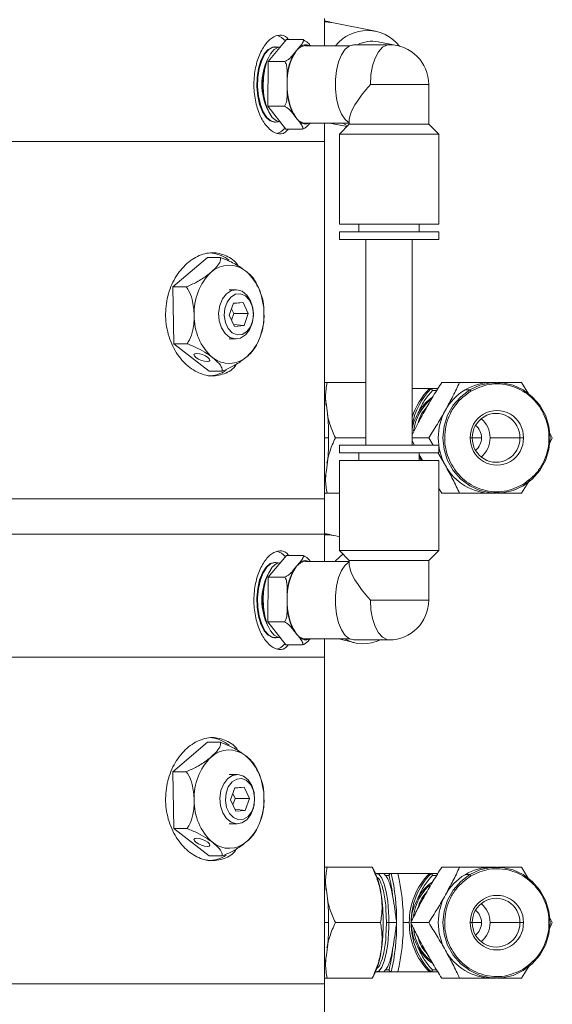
# Model space of a CAD drawing. Header units: inches. Extents: x -4.1 to 22.6, y -10.2 to 17.8.
# Tile 137 of 142: x 12.9 to 15.6, y 3.3 to 8.3. Entities that reach past the tile are written whole.
import ezdxf

# ---------------------------------------------------------------- set-up
doc = ezdxf.new("R2010")
doc.units = ezdxf.units.IN
doc.header["$MEASUREMENT"] = 0

msp = doc.modelspace()

# ---------------------------------------------------------------- linework, layer by layer
at = {"color": 7, "linetype": 'Continuous', "lineweight": 15}
for p, q in [((14.4061, 8.1477), (14.4061, 8.2859)), ((14.415, 8.2717), (14.4061, 8.2733)), ((14.4334, 8.268), (14.415, 8.2717)), ((14.6653, 8.2216), (14.4518, 8.2643)), ((14.1206, 8.0674), (14.2138, 8.1782)), ((14.2977, 8.1782), (14.2138, 8.1782)), ((14.5353, 8.1477), (14.3095, 8.1477)), ((14.7336, 8.1525), (14.5556, 8.1525)), ((14.7732, 8.1485), (14.6789, 8.1674)), ((14.1566, 8.1424), (14.1528, 8.1424)), ((14.2477, 8.1029), (14.2645, 8.1228)), ((14.2645, 8.1228), (14.2813, 8.1427)), ((14.119, 7.8401), (14.1206, 8.0674)), ((14.2045, 8.0674), (14.1206, 8.0674)), ((14.1011, 8.023), (14.0998, 8.0165)), ((14.2168, 7.9129), (14.2171, 7.9538)), ((14.2171, 7.9538), (14.2174, 7.9947)), ((14.9352, 7.7491), (14.9352, 7.9509)), ((14.0998, 7.8853), (14.1011, 7.8788)), ((14.203, 7.8401), (14.119, 7.8401)), ((14.2106, 7.7236), (14.119, 7.8401)), ((14.2621, 7.7819), (14.2457, 7.8028)), ((14.1528, 7.7594), (14.1566, 7.7594)), ((14.1566, 7.7594), (14.1705, 7.7617)), ((14.1566, 7.7594), (14.1705, 7.7617)), ((14.2786, 7.7609), (14.2621, 7.7819)), ((14.3095, 7.754), (14.532, 7.754)), ((14.4061, 7.6609), (14.4061, 7.754)), ((14.4336, 7.754), (14.5197, 7.7368)), ((14.532, 7.7491), (14.4817, 7.6987)), ((14.532, 7.7729), (14.532, 7.7491)), ((14.532, 7.7491), (14.9116, 7.7491)), ((14.9116, 7.7491), (14.9352, 7.7491)), ((14.9856, 7.6987), (14.9352, 7.7491)), ((14.2946, 7.7236), (14.2106, 7.7236)), ((14.4817, 7.6987), (14.4817, 7.242)), ((14.4817, 7.6987), (14.9561, 7.6987)), ((14.9561, 7.6987), (14.9856, 7.6987)), ((14.9856, 7.242), (14.9856, 7.6987)), ((11.4707, 7.6609), (14.4061, 7.6609)), ((11.4736, 7.6609), (14.4061, 7.6609)), ((14.4061, 5.8469), (14.4061, 7.6609)), ((14.4817, 7.242), (14.9561, 7.242)), ((14.4817, 7.2027), (14.4817, 7.1633)), ((14.4817, 7.2027), (14.9561, 7.2027)), ((14.5801, 7.242), (14.5801, 7.2027)), ((14.8872, 7.2027), (14.8872, 7.242)), ((14.9561, 7.242), (14.9856, 7.242)), ((14.9561, 7.2027), (14.9856, 7.2027)), ((14.9856, 7.1633), (14.9856, 7.2027)), ((14.4817, 7.1633), (14.9561, 7.1633)), ((14.6155, 7.1633), (14.6155, 6.1205)), ((14.8517, 6.1205), (14.8517, 7.1633)), ((14.9561, 7.1633), (14.9856, 7.1633)), ((13.8118, 7.0725), (13.6372, 6.9231)), ((13.8118, 7.0725), (13.879, 7.0725)), ((13.6372, 6.9231), (13.7044, 6.9231)), ((13.6372, 6.9231), (13.6414, 6.6344)), ((13.9571, 6.9089), (13.9221, 6.9089)), ((13.9447, 6.8408), (13.9231, 6.7798)), ((13.9464, 6.7873), (13.9346, 6.8125)), ((13.944, 6.8388), (13.9928, 6.8448)), ((13.9928, 6.8448), (13.9447, 6.8408)), ((14.0193, 6.7879), (13.9928, 6.8448)), ((13.9231, 6.7798), (13.9496, 6.7229)), ((13.9348, 6.7547), (13.9464, 6.7873)), ((13.9464, 6.7873), (14.0193, 6.7879)), ((13.9977, 6.7269), (14.0193, 6.7879)), ((14.0455, 6.7839), (14.0455, 6.7839)), ((14.0455, 6.7839), (14.0455, 6.7839)), ((13.9449, 6.7329), (13.9977, 6.7269)), ((13.9496, 6.7229), (13.9977, 6.7269)), ((13.9221, 6.6589), (13.9571, 6.6589)), ((13.6414, 6.6344), (13.7086, 6.6344)), ((13.6414, 6.6344), (13.8202, 6.4953)), ((13.8202, 6.4953), (13.8874, 6.4953)), ((14.4192, 6.4381), (14.4061, 6.4381)), ((14.4192, 6.4381), (14.6155, 6.4381)), ((14.9474, 6.4069), (14.9383, 6.4069)), ((14.9816, 6.4069), (14.9474, 6.4069)), ((15.0917, 6.4381), (15.0012, 6.4381)), ((15.1192, 6.4005), (15.1432, 6.4005)), ((15.279, 6.4381), (15.2551, 6.4381)), ((15.4419, 6.3799), (15.4054, 6.4381)), ((14.4612, 6.1569), (14.6155, 6.1569)), ((14.8517, 6.1569), (14.9349, 6.1569)), ((14.9349, 6.1569), (14.9577, 6.1205)), ((15.1564, 6.1569), (15.1459, 6.1569)), ((15.3979, 6.1569), (15.2464, 6.1569)), ((15.416, 6.1569), (15.3979, 6.1569)), ((15.5439, 6.1194), (15.5623, 6.1569)), ((15.5623, 6.1569), (15.5469, 6.1882)), ((14.4817, 6.1205), (14.4817, 6.0811)), ((14.9561, 6.1205), (14.4817, 6.1205)), ((14.8517, 6.1418), (14.8622, 6.1205)), ((14.9856, 6.1205), (14.9561, 6.1205)), ((14.9856, 6.0811), (14.9856, 6.1205)), ((14.9561, 6.0811), (14.4817, 6.0811)), ((14.5801, 6.0811), (14.5801, 6.0417)), ((14.8872, 6.0417), (14.8872, 6.0811)), ((14.8872, 6.0709), (14.9027, 6.0417)), ((14.9856, 6.0811), (14.9561, 6.0811)), ((14.9811, 6.0827), (15.0198, 6.0163)), ((14.4817, 6.0417), (14.4817, 5.585)), ((14.9561, 6.0417), (14.4817, 6.0417)), ((14.9856, 6.0417), (14.9561, 6.0417)), ((14.9856, 5.585), (14.9856, 6.0417)), ((14.9856, 5.9006), (15.0012, 5.8756)), ((15.4054, 5.8756), (15.448, 5.9436)), ((14.4061, 5.8756), (14.4192, 5.8756)), ((14.4192, 5.8756), (14.4817, 5.8756)), ((15.0917, 5.8756), (15.0012, 5.8756)), ((15.2551, 5.8756), (15.279, 5.8756)), ((10.5311, 5.8469), (14.4061, 5.8469)), ((14.4061, 5.6679), (14.4061, 5.8469)), ((10.5311, 5.6679), (14.4061, 5.6679)), ((14.4267, 5.6681), (14.4061, 5.672)), ((14.4061, 5.5297), (14.4061, 5.6679)), ((14.445, 5.6636), (14.4267, 5.6681)), ((14.4817, 5.6546), (14.4634, 5.6591)), ((14.1206, 5.4494), (14.2138, 5.5602)), ((14.2977, 5.5602), (14.2138, 5.5602)), ((14.4817, 5.585), (14.532, 5.5347)), ((14.9561, 5.585), (14.4817, 5.585)), ((14.9352, 5.5347), (14.9856, 5.585)), ((14.9856, 5.585), (14.9561, 5.585)), ((14.1566, 5.5244), (14.1528, 5.5244)), ((14.2477, 5.4849), (14.2645, 5.5048)), ((14.2645, 5.5048), (14.2813, 5.5247)), ((14.532, 5.5297), (14.3095, 5.5297)), ((14.532, 5.5347), (14.532, 5.5109)), ((14.9116, 5.5347), (14.532, 5.5347)), ((14.9352, 5.5347), (14.9116, 5.5347)), ((14.9352, 5.3329), (14.9352, 5.5347)), ((14.119, 5.2221), (14.1206, 5.4494)), ((14.2045, 5.4494), (14.1206, 5.4494)), ((14.1011, 5.405), (14.0998, 5.3985)), ((14.2171, 5.3358), (14.2174, 5.3767)), ((14.2168, 5.2949), (14.2171, 5.3358)), ((14.0998, 5.2673), (14.1011, 5.2608)), ((14.203, 5.2221), (14.119, 5.2221)), ((14.2106, 5.1056), (14.119, 5.2221)), ((14.2621, 5.1639), (14.2457, 5.1848)), ((14.2786, 5.1429), (14.2621, 5.1639)), ((14.1528, 5.1414), (14.1566, 5.1414)), ((14.2946, 5.1056), (14.2106, 5.1056)), ((14.3095, 5.136), (14.5353, 5.136)), ((14.4061, 5.0429), (14.4061, 5.136)), ((14.4796, 5.136), (14.5557, 5.1173)), ((14.5556, 5.1313), (14.5353, 5.136)), ((14.5556, 5.1313), (14.7336, 5.1313)), ((11.4707, 5.0429), (14.4061, 5.0429)), ((11.4736, 5.0429), (14.4061, 5.0429)), ((14.4061, 3.3859), (14.4061, 5.0429)), ((13.8118, 4.6115), (13.6372, 4.4621)), ((13.8118, 4.6115), (13.879, 4.6115)), ((13.6372, 4.4621), (13.7044, 4.4621)), ((13.6372, 4.4621), (13.6414, 4.1734)), ((13.9635, 4.4479), (13.9221, 4.4479)), ((13.951, 4.3798), (13.9294, 4.3188)), ((13.9527, 4.3263), (13.941, 4.3515)), ((13.9504, 4.3778), (13.9992, 4.3838)), ((13.9992, 4.3838), (13.951, 4.3798)), ((14.0257, 4.3269), (13.9992, 4.3838)), ((13.9294, 4.3188), (13.956, 4.2619)), ((13.9412, 4.2937), (13.9527, 4.3263)), ((13.9527, 4.3263), (14.0257, 4.3269)), ((14.0041, 4.2659), (14.0257, 4.3269)), ((14.0518, 4.3229), (14.0518, 4.3229)), ((14.0518, 4.3229), (14.0518, 4.3229)), ((13.9513, 4.2719), (14.0041, 4.2659)), ((13.956, 4.2619), (14.0041, 4.2659)), ((13.6414, 4.1734), (13.7086, 4.1734)), ((13.6414, 4.1734), (13.8202, 4.0343)), ((13.9221, 4.1979), (13.9635, 4.1979)), ((13.8202, 4.0343), (13.8874, 4.0343)), ((14.4192, 3.9771), (14.4061, 3.9771)), ((14.4192, 3.9771), (14.6488, 3.9771)), ((14.6488, 3.9771), (14.6482, 3.9771)), ((14.6648, 3.945), (14.649, 3.9771)), ((15.0917, 3.9771), (15.0012, 3.9771)), ((15.279, 3.9771), (15.2551, 3.9771)), ((15.4419, 3.9189), (15.4054, 3.9771)), ((14.7071, 3.9459), (14.6685, 3.9459)), ((14.7156, 3.9359), (14.7072, 3.9459)), ((14.7072, 3.9459), (14.7445, 3.9459)), ((14.7156, 3.9359), (14.7338, 3.9359)), ((14.7783, 3.9459), (14.7445, 3.9459)), ((14.9474, 3.9459), (14.9383, 3.9459)), ((14.9816, 3.9459), (14.9474, 3.9459)), ((15.1192, 3.9395), (15.1432, 3.9395)), ((14.721, 3.6959), (14.7177, 3.7633)), ((15.5623, 3.6959), (15.5469, 3.7272)), ((14.4612, 3.6959), (14.6908, 3.6959)), ((14.7175, 3.6252), (14.721, 3.6959)), ((14.7332, 3.6959), (14.721, 3.6959)), ((14.7719, 3.6959), (14.7332, 3.6959)), ((14.8057, 3.6959), (14.8363, 3.6959)), ((14.8443, 3.6959), (14.9349, 3.6959)), ((15.1564, 3.6959), (15.1459, 3.6959)), ((15.3979, 3.6959), (15.2464, 3.6959)), ((15.416, 3.6959), (15.3979, 3.6959)), ((15.5439, 3.6584), (15.5623, 3.6959)), ((14.7072, 3.4459), (14.7156, 3.4559)), ((14.7338, 3.4559), (14.7156, 3.4559)), ((15.4054, 3.4146), (15.448, 3.4826)), ((14.4061, 3.4146), (14.4192, 3.4146)), ((14.4192, 3.4146), (14.6488, 3.4146)), ((14.6482, 3.4146), (14.6488, 3.4146)), ((14.649, 3.4146), (14.6648, 3.4468)), ((14.6685, 3.4459), (14.7071, 3.4459)), ((14.7445, 3.4459), (14.7072, 3.4459)), ((14.7445, 3.4459), (14.7783, 3.4459)), ((14.9383, 3.4459), (14.9474, 3.4459)), ((14.9474, 3.4459), (14.9816, 3.4459)), ((15.0917, 3.4146), (15.0012, 3.4146)), ((15.2551, 3.4146), (15.279, 3.4146)), ((10.5311, 3.3859), (14.4061, 3.3859)), ((14.4061, 3.2069), (14.4061, 3.3859))]:
    msp.add_line(p, q, dxfattribs=at)
at = {"color": 8, "linetype": 'Continuous', "lineweight": 15}
for p, q in [((14.639, 7.9509), (14.9352, 7.9509)), ((14.9754, 6.3969), (14.9539, 6.3969)), ((14.4061, 6.1569), (14.427, 6.1569)), ((15.1564, 6.1569), (15.2029, 6.1569)), ((14.8872, 6.0627), (14.8976, 6.0417)), ((14.9352, 5.3329), (14.639, 5.3329)), ((14.9754, 3.9359), (14.9539, 3.9359)), ((14.7332, 3.6959), (14.7328, 3.7235)), ((14.4061, 3.6959), (14.427, 3.6959)), ((14.733, 3.6738), (14.7332, 3.6959)), ((15.1564, 3.6959), (15.2029, 3.6959)), ((14.9754, 3.4559), (14.9539, 3.4559))]:
    msp.add_line(p, q, dxfattribs=at)
at = {"color": 7, "linetype": 'Continuous', "lineweight": 15, "flags": 128}
for points in [[(14.4426, 8.266), (14.407, 8.2715), (14.4061, 8.2715)], [(14.4518, 8.2643), (14.4254, 8.2678), (14.4061, 8.268)], [(14.5556, 8.1525), (14.533, 8.1466), (14.5117, 8.1294), (14.4929, 8.1018), (14.4778, 8.0654), (14.4672, 8.0224), (14.4617, 7.9752), (14.4617, 7.9266), (14.4672, 7.8794), (14.4778, 7.8364), (14.4929, 7.8), (14.5117, 7.7724), (14.532, 7.7557)], [(14.5353, 8.1477), (14.5531, 8.1524), (14.5556, 8.1525)], [(14.1528, 8.1424), (14.1416, 8.1409), (14.1198, 8.1289), (14.1, 8.1058), (14.0836, 8.0729), (14.0715, 8.0324), (14.0645, 7.9868), (14.0631, 7.9389), (14.0674, 7.8917), (14.0769, 7.8483), (14.0913, 7.8113), (14.1095, 7.7831), (14.1305, 7.7654), (14.1529, 7.7594)], [(14.1705, 8.1401), (14.1679, 8.1409), (14.1454, 8.1409), (14.1235, 8.1289), (14.1038, 8.1058), (14.0874, 8.0729), (14.0753, 8.0324), (14.0683, 7.9868), (14.0669, 7.9389), (14.0711, 7.8917), (14.0807, 7.8483), (14.0951, 7.8113), (14.1133, 7.7831), (14.1343, 7.7654), (14.1566, 7.7594), (14.1566, 7.7594)], [(14.1705, 8.1401), (14.1679, 8.1408), (14.1454, 8.1408), (14.1235, 8.1289), (14.1038, 8.1058), (14.0874, 8.0729), (14.0753, 8.0324), (14.0683, 7.9868), (14.0669, 7.9389), (14.0711, 7.8917), (14.0807, 7.8483), (14.0951, 7.8113), (14.1133, 7.7831), (14.1343, 7.7654), (14.1566, 7.7594), (14.1566, 7.7594)], [(14.1844, 8.1424), (14.1731, 8.1409), (14.1513, 8.1289), (14.1315, 8.1058), (14.1151, 8.0729), (14.103, 8.0324), (14.0961, 7.9868), (14.0947, 7.9389), (14.0989, 7.8917), (14.1085, 7.8483), (14.1228, 7.8113), (14.1411, 7.7831), (14.162, 7.7654), (14.1825, 7.7594)], [(14.4999, 7.754), (14.5231, 7.7415), (14.524, 7.7411)], [(14.1654, 7.7023), (14.1843, 7.71), (14.2066, 7.7287)], [(14.0057, 6.6795), (13.9805, 6.6634), (13.953, 6.659), (13.926, 6.6669), (13.9019, 6.6862), (13.8833, 6.7151), (13.8719, 6.7507), (13.8688, 6.7896), (13.8744, 6.8279), (13.888, 6.8619), (13.9085, 6.8883), (13.9337, 6.9044), (13.9611, 6.9087), (13.9882, 6.9009), (14.0123, 6.8815), (14.0309, 6.8526), (14.0423, 6.817), (14.0454, 6.7782), (14.0398, 6.7398), (14.0261, 6.7059), (14.0057, 6.6795)], [(14.0121, 6.6962), (14.0308, 6.7212), (14.0424, 6.7538), (14.0453, 6.7901), (14.0394, 6.8255), (14.0252, 6.856), (14.0045, 6.8777), (13.9798, 6.8882), (13.9541, 6.886), (13.9304, 6.8716), (13.9116, 6.8465), (13.9001, 6.8139), (13.8971, 6.7777), (13.9031, 6.7422), (13.9173, 6.7118), (13.938, 6.69), (13.9627, 6.6796), (13.9884, 6.6817), (14.0121, 6.6962)], [(13.8106, 6.544), (13.8202, 6.5456), (13.8243, 6.5501), (13.8222, 6.5568), (13.8143, 6.5648), (13.8018, 6.5727), (13.7866, 6.5794), (13.771, 6.5839), (13.7573, 6.5855), (13.7477, 6.5839), (13.7436, 6.5794), (13.7456, 6.5727), (13.7535, 6.5648), (13.766, 6.5568), (13.7813, 6.5501), (13.7969, 6.5456), (13.8106, 6.544)], [(15.1432, 6.4005), (15.0973, 6.3659), (15.0592, 6.3222), (15.0309, 6.2713), (15.0133, 6.2154), (15.0074, 6.1569), (15.0133, 6.0984), (15.0309, 6.0425), (15.0592, 5.9916), (15.0973, 5.9479), (15.1432, 5.9133), (15.1951, 5.8894), (15.2506, 5.8772), (15.3074, 5.8772), (15.363, 5.8894), (15.4149, 5.9133)], [(15.4149, 5.9133), (15.4608, 5.9479), (15.4988, 5.9916), (15.5272, 6.0425), (15.5448, 6.0984), (15.5507, 6.1569), (15.5448, 6.2154), (15.5272, 6.2713), (15.4988, 6.3222), (15.4608, 6.3659), (15.4149, 6.4005), (15.363, 6.4244), (15.3074, 6.4366), (15.2506, 6.4366), (15.1951, 6.4244), (15.1432, 6.4005)], [(15.4132, 5.9197), (15.4139, 5.9185), (15.4144, 5.9173), (15.4149, 5.9162), (15.4152, 5.9152), (15.4153, 5.9144), (15.4153, 5.9138), (15.4152, 5.9134), (15.4149, 5.9133)], [(14.4542, 5.6611), (14.4103, 5.6689), (14.4061, 5.6691)], [(14.4634, 5.6591), (14.4287, 5.6644), (14.4061, 5.6645)], [(14.4997, 5.567), (14.4639, 5.534), (14.4601, 5.5297)], [(14.1529, 5.5244), (14.1305, 5.5184), (14.1095, 5.5007), (14.0913, 5.4725), (14.0769, 5.4355), (14.0674, 5.3921), (14.0631, 5.3449), (14.0645, 5.297), (14.0715, 5.2513), (14.0836, 5.2108), (14.1, 5.178), (14.1198, 5.1548), (14.1416, 5.1429), (14.1528, 5.1414)], [(14.1705, 5.5221), (14.1566, 5.5244), (14.1343, 5.5183), (14.1133, 5.5007), (14.0951, 5.4725), (14.0807, 5.4355), (14.0711, 5.3921), (14.0669, 5.3449), (14.0683, 5.297), (14.0753, 5.2514), (14.0874, 5.2108), (14.1038, 5.178), (14.1235, 5.1549), (14.1454, 5.1429), (14.1679, 5.1429), (14.1705, 5.1437)], [(14.1705, 5.5221), (14.1566, 5.5244), (14.1343, 5.5184), (14.1133, 5.5007), (14.0951, 5.4725), (14.0807, 5.4355), (14.0711, 5.3921), (14.0669, 5.3449), (14.0683, 5.297), (14.0753, 5.2513), (14.0874, 5.2108), (14.1038, 5.178), (14.1235, 5.1548), (14.1454, 5.1429), (14.1679, 5.1429), (14.1705, 5.1437)], [(14.1844, 5.5244), (14.162, 5.5184), (14.1411, 5.5007), (14.1228, 5.4725), (14.1085, 5.4355), (14.0989, 5.3921), (14.0947, 5.3449), (14.0961, 5.297), (14.103, 5.2513), (14.1151, 5.2108), (14.1315, 5.178), (14.1513, 5.1548), (14.1731, 5.1429), (14.1825, 5.1414)], [(14.532, 5.5281), (14.5117, 5.5114), (14.4929, 5.4838), (14.4778, 5.4474), (14.4672, 5.4044), (14.4617, 5.3572), (14.4617, 5.3086), (14.4672, 5.2614), (14.4778, 5.2184), (14.4929, 5.182), (14.5117, 5.1544), (14.533, 5.1372), (14.5556, 5.1313)], [(14.1654, 5.0843), (14.1843, 5.092), (14.2066, 5.1107)], [(14.0121, 4.2185), (13.9869, 4.2024), (13.9594, 4.198), (13.9323, 4.2059), (13.9083, 4.2252), (13.8896, 4.2541), (13.8782, 4.2897), (13.8752, 4.3286), (13.8807, 4.3669), (13.8944, 4.4009), (13.9148, 4.4273), (13.94, 4.4434), (13.9675, 4.4477), (13.9946, 4.4399), (14.0186, 4.4205), (14.0373, 4.3916), (14.0487, 4.356), (14.0517, 4.3172), (14.0462, 4.2788), (14.0325, 4.2449), (14.0121, 4.2185)], [(14.0184, 4.2352), (14.0372, 4.2602), (14.0487, 4.2928), (14.0517, 4.3291), (14.0457, 4.3645), (14.0316, 4.395), (14.0109, 4.4167), (13.9862, 4.4272), (13.9604, 4.425), (13.9368, 4.4106), (13.918, 4.3855), (13.9065, 4.3529), (13.9035, 4.3167), (13.9094, 4.2812), (13.9236, 4.2508), (13.9443, 4.229), (13.969, 4.2186), (13.9948, 4.2207), (14.0184, 4.2352)], [(13.8106, 4.083), (13.8202, 4.0846), (13.8243, 4.0891), (13.8222, 4.0958), (13.8143, 4.1038), (13.8018, 4.1117), (13.7866, 4.1184), (13.771, 4.1229), (13.7573, 4.1245), (13.7477, 4.1229), (13.7436, 4.1184), (13.7456, 4.1117), (13.7535, 4.1038), (13.766, 4.0958), (13.7813, 4.0891), (13.7969, 4.0846), (13.8106, 4.083)], [(15.4149, 3.4523), (15.4608, 3.4869), (15.4988, 3.5306), (15.5272, 3.5815), (15.5448, 3.6374), (15.5507, 3.6959), (15.5448, 3.7544), (15.5272, 3.8103), (15.4988, 3.8612), (15.4608, 3.9049), (15.4149, 3.9395), (15.363, 3.9634), (15.3074, 3.9756), (15.2506, 3.9756), (15.1951, 3.9634), (15.1432, 3.9395)], [(14.7328, 3.7235), (14.7316, 3.7515), (14.7268, 3.8044), (14.7191, 3.8518), (14.7089, 3.8913), (14.6966, 3.9211), (14.6829, 3.9396), (14.6685, 3.9459)], [(15.1432, 3.9395), (15.0973, 3.9049), (15.0592, 3.8612), (15.0309, 3.8103), (15.0133, 3.7544), (15.0074, 3.6959), (15.0133, 3.6374), (15.0309, 3.5815), (15.0592, 3.5306), (15.0973, 3.4869), (15.1432, 3.4523), (15.1951, 3.4284), (15.2506, 3.4162), (15.3074, 3.4162), (15.363, 3.4284), (15.4149, 3.4523)], [(14.6685, 3.4459), (14.6829, 3.4521), (14.6966, 3.4706), (14.7089, 3.5004), (14.7191, 3.54), (14.7268, 3.5874), (14.7316, 3.6403), (14.733, 3.6738)], [(15.4132, 3.4587), (15.4139, 3.4575), (15.4144, 3.4563), (15.4149, 3.4552), (15.4152, 3.4542), (15.4153, 3.4534), (15.4153, 3.4528), (15.4152, 3.4524), (15.4149, 3.4523)]]:
    msp.add_lwpolyline(points, dxfattribs=at)
at = {"color": 8, "linetype": 'Continuous', "lineweight": 15, "flags": 128}
for points in [[(14.7336, 8.1525), (14.7222, 8.151), (14.7001, 8.1394), (14.6799, 8.1168), (14.6628, 8.0845), (14.6498, 8.0446), (14.6417, 7.9991), (14.639, 7.9509)], [(14.639, 5.3329), (14.6417, 5.2846), (14.6498, 5.2392), (14.6628, 5.1992), (14.6799, 5.167), (14.7001, 5.1444), (14.7222, 5.1328), (14.7336, 5.1313)]]:
    msp.add_lwpolyline(points, dxfattribs=at)
at = {"color": 7, "linetype": 'Continuous', "lineweight": 15}
for centre, radius, start, end in [((14.1407, 8.115), 0.0879, 39.9647, 74.6051), ((14.6234, 8.0186), 0.2063, 37.9559, 141.257), ((14.3135, 8.0875), 0.0604, 93.7497, 144.2223), ((14.648, 8.0075), 0.1629, 79.0569, 117.1353), ((14.7336, 7.9509), 0.2016, 0, 90), ((14.4961, 7.9667), 0.2793, 146.0245, 182.6553), ((14.513, 7.9701), 0.2967, 153.4251, 175.2547), ((14.3825, 7.9509), 0.2944, 153.6796, 206.3204), ((14.4372, 7.9509), 0.3437, 169.0007, 190.9993), ((14.5064, 7.9377), 0.2897, 176.8183, 212.5361), ((14.5239, 7.9345), 0.3078, 184.0307, 205.3237), ((14.313, 7.8141), 0.0602, 212.3972, 266.7284), ((13.8111, 6.9188), 0.1781, 51.5562, 81.7112), ((14.0296, 6.7942), 0.2847, 134.362, 183.1145), ((13.9219, 6.899), 0.1345, 50.5717, 132.7551), ((13.8223, 6.7972), 0.2766, 358.2984, 48.0281), ((14.0219, 6.7705), 0.2766, 178.2984, 228.0281), ((13.8145, 6.7735), 0.2847, 314.362, 3.1145), ((13.9223, 6.6687), 0.1345, 230.5717, 312.7551), ((13.8135, 6.6429), 0.1715, 270.8422, 303.2268), ((15.2617, 6.1633), 0.2767, 121.0016, 150.9844), ((15.2553, 6.1735), 0.2646, 90.0573, 120.9509), ((15.136, 6.3887), 0.0137, 22.6562, 58.5063), ((13.3806, 6.1685), 1.0464, 359.3652, 11.4663), ((15.0961, 6.162), 0.2468, 126.1165, 150.3387), ((15.1086, 6.1584), 0.2528, 131.6331, 172.2733), ((15.273, 6.1569), 0.2897, 150.9571, 209.0429), ((15.2809, 6.1603), 0.1351, 358.5595, 181.4405), ((15.2771, 6.1599), 0.1208, 358.5595, 181.4405), ((15.1198, 6.1574), 0.1266, 359.7531, 49.8729), ((15.1222, 6.1574), 0.0807, 359.6604, 51.0303), ((13.3806, 6.1453), 1.0464, 348.5337, 0.6348), ((15.2809, 6.1535), 0.1351, 178.5595, 1.4405), ((15.2771, 6.1538), 0.1208, 178.5595, 1.4405), ((15.1222, 6.1564), 0.0807, 308.9697, 0.3396), ((15.1198, 6.1563), 0.1266, 310.1271, 0.2469), ((15.2569, 6.1458), 0.2702, 208.6553, 269.6098), ((14.1407, 5.497), 0.0879, 39.9647, 74.6051), ((14.4961, 5.3487), 0.2793, 146.0245, 182.6553), ((14.3135, 5.4695), 0.0604, 93.7497, 144.2223), ((14.3825, 5.3329), 0.2944, 153.6796, 206.3204), ((14.513, 5.3521), 0.2967, 153.4251, 175.2547), ((14.4372, 5.3329), 0.3437, 169.0007, 190.9993), ((14.5064, 5.3197), 0.2897, 176.8183, 212.5361), ((14.7336, 5.3329), 0.2016, 270, 0), ((14.5239, 5.3165), 0.3078, 184.0307, 205.3237), ((14.313, 5.1961), 0.0602, 212.3972, 266.7284), ((14.6036, 5.3119), 0.2002, 241.4508, 295.5775), ((13.8111, 4.4578), 0.1781, 51.5562, 81.7112), ((13.9219, 4.438), 0.1345, 50.5717, 132.7551), ((14.0296, 4.3332), 0.2847, 134.362, 183.1145), ((13.8223, 4.3362), 0.2766, 358.2984, 48.0281), ((14.0219, 4.3095), 0.2766, 178.2984, 228.0281), ((13.8145, 4.3125), 0.2847, 314.362, 3.1145), ((13.9223, 4.2077), 0.1345, 230.5717, 312.7551), ((13.8135, 4.1819), 0.1715, 270.8422, 303.2268), ((15.2553, 3.7125), 0.2646, 90.0573, 120.9509), ((13.3806, 3.7075), 1.0464, 359.3652, 11.4663), ((14.3313, 3.7969), 0.365, 6.2354, 23.9462), ((13.7505, 3.7107), 1.0215, 359.1711, 13.313), ((13.7843, 3.7107), 1.0215, 359.1711, 13.313), ((15.1909, 3.6969), 0.3546, 135.418, 180.1714), ((15.2, 3.6969), 0.3546, 135.418, 180.1714), ((15.0961, 3.701), 0.2468, 126.1165, 150.3387), ((15.2617, 3.7023), 0.2767, 121.0016, 150.9844), ((15.136, 3.9277), 0.0137, 22.6562, 58.5063), ((15.1086, 3.6974), 0.2528, 131.6331, 172.2733), ((13.6966, 3.6959), 1.0073, 351.9753, 8.0247), ((15.273, 3.6959), 0.2897, 150.9571, 209.0429), ((15.2809, 3.6993), 0.1351, 358.5595, 181.4405), ((15.2771, 3.6989), 0.1208, 358.5595, 181.4405), ((15.1222, 3.6964), 0.0807, 359.6604, 51.0303), ((15.1198, 3.6964), 0.1266, 359.7531, 49.8729), ((13.3806, 3.6843), 1.0464, 348.5337, 0.6348), ((13.7505, 3.6811), 1.0215, 346.687, 0.8289), ((13.7843, 3.6811), 1.0215, 346.687, 0.8289), ((15.1909, 3.6948), 0.3546, 179.8286, 224.582), ((15.2, 3.6948), 0.3546, 179.8286, 224.582), ((15.1084, 3.6943), 0.2525, 188.6704, 229.1752), ((15.2809, 3.6925), 0.1351, 178.5595, 1.4405), ((15.2771, 3.6928), 0.1208, 178.5595, 1.4405), ((15.1222, 3.6954), 0.0807, 308.9697, 0.3396), ((15.1198, 3.6953), 0.1266, 310.1271, 0.2469), ((14.316, 3.599), 0.3806, 336.4198, 353.3986), ((15.2569, 3.6848), 0.2702, 208.6553, 269.6098)]:
    msp.add_arc(centre, radius, start, end, dxfattribs=at)
at = {"color": 8, "linetype": 'Continuous', "lineweight": 15}
for centre, radius, start, end in [((14.3094, 8.1037), 0.0481, 66.2575, 125.7992), ((14.3093, 7.7982), 0.0483, 230.5978, 293.7962), ((15.1988, 6.1588), 0.3532, 135.3733, 169.2883), ((15.1878, 6.16), 0.351, 135.2922, 163.2329), ((14.3094, 5.4857), 0.0481, 66.2575, 125.7992), ((14.3093, 5.1802), 0.0483, 230.5978, 293.7962)]:
    msp.add_arc(centre, radius, start, end, dxfattribs=at)
at = {"color": 7, "linetype": 'Continuous', "lineweight": 15}
for centre, major_axis, start_param, end_param in [((14.7336, 7.9509), (0.1956, 0.1956), 1.815142, 2.897247), ((14.7336, 5.3329), (0.1956, -0.1956), 3.385939, 4.468043)]:
    msp.add_ellipse(centre, major_axis=major_axis, ratio=0.249328, start_param=start_param, end_param=end_param, dxfattribs=at)
for points, knots in [([(14.2216, 7.7236), (14.2162, 7.7174), (14.2001, 7.6993), (14.1662, 7.6985), (14.1254, 7.721), (14.0879, 7.7703), (14.0598, 7.8397), (14.0458, 7.9219), (14.0486, 8.007), (14.0673, 8.0857), (14.0989, 8.1493), (14.1384, 8.1914), (14.1791, 8.2043), (14.2086, 8.1985), (14.2208, 8.1813), (14.223, 8.1782)], [0, 0, 0, 0, 0.043615, 0.128863, 0.213609, 0.298603, 0.384214, 0.469858, 0.554886, 0.639613, 0.72482, 0.810541, 0.896012, 0.980864, 1, 1, 1, 1]), ([(14.2813, 8.1427), (14.2818, 8.1434), (14.2871, 8.1497), (14.2947, 8.1596), (14.3002, 8.1712), (14.2984, 8.1762), (14.2977, 8.1782)], [0, 0, 0, 0, 0.0528733, 0.5179573, 0.8096552, 1, 1, 1, 1]), ([(14.2977, 8.1782), (14.3019, 8.1759), (14.3159, 8.1686), (14.3266, 8.1576), (14.3331, 8.1497), (14.3346, 8.1478)], [0, 0, 0, 0, 0.2489693, 0.8203728, 1, 1, 1, 1]), ([(14.2045, 8.0674), (14.2088, 8.0695), (14.2228, 8.0765), (14.2358, 8.0892), (14.2443, 8.0989), (14.2477, 8.1029)], [0, 0, 0, 0, 0.204336, 0.673302, 1, 1, 1, 1]), ([(14.2174, 7.9947), (14.2174, 7.996), (14.2175, 8.0091), (14.2169, 8.0294), (14.2127, 8.0532), (14.2069, 8.0634), (14.2045, 8.0674)], [0, 0, 0, 0, 0.052977, 0.518036, 0.80972, 1, 1, 1, 1]), ([(14.203, 7.8401), (14.2055, 7.8445), (14.2137, 7.8588), (14.2163, 7.8848), (14.2167, 7.9047), (14.2168, 7.9129)], [0, 0, 0, 0, 0.204356, 0.673363, 1, 1, 1, 1]), ([(14.2457, 7.8028), (14.2451, 7.8035), (14.2398, 7.8102), (14.2309, 7.8206), (14.217, 7.8329), (14.2069, 7.8381), (14.203, 7.8401)], [0, 0, 0, 0, 0.0528733, 0.5179573, 0.8096552, 1, 1, 1, 1]), ([(14.2946, 7.7236), (14.2953, 7.7258), (14.2977, 7.7332), (14.2896, 7.7465), (14.2818, 7.7567), (14.2786, 7.7609)], [0, 0, 0, 0, 0.204336, 0.673302, 1, 1, 1, 1]), ([(14.3332, 7.754), (14.329, 7.7494), (14.3217, 7.7411), (14.3087, 7.7305), (14.2986, 7.7256), (14.2946, 7.7236)], [0, 0, 0, 0, 0.441854, 0.779604, 1, 1, 1, 1]), ([(13.9608, 6.5327), (13.9579, 6.5284), (13.939, 6.4999), (13.8883, 6.4751), (13.8149, 6.467), (13.7392, 6.4964), (13.6719, 6.557), (13.6216, 6.6435), (13.5967, 6.746), (13.6011, 6.8523), (13.6335, 6.9505), (13.6892, 7.0305), (13.7602, 7.0832), (13.8372, 7.1028), (13.9079, 7.0838), (13.953, 7.0558), (13.9681, 7.0294), (13.9686, 7.0284)], [0, 0, 0, 0, 0.013771, 0.090133, 0.16583, 0.240831, 0.316164, 0.392349, 0.468602, 0.543999, 0.618962, 0.694579, 0.770924, 0.846942, 0.922101, 0.997194, 1, 1, 1, 1]), ([(13.879, 7.0725), (13.8787, 7.0645), (13.8781, 7.0487), (13.8569, 7.0217), (13.8382, 7.0047), (13.8306, 6.9978)], [0, 0, 0, 0, 0.374601, 0.746177, 1, 1, 1, 1]), ([(14.0073, 7.0029), (14.0008, 7.0078), (13.9793, 7.0238), (13.937, 7.0493), (13.8972, 7.0652), (13.879, 7.0725)], [0, 0, 0, 0, 0.192173, 0.631803, 1, 1, 1, 1]), ([(13.8306, 6.9978), (13.8242, 6.9925), (13.8032, 6.9754), (13.7617, 6.948), (13.7223, 6.9309), (13.7044, 6.9231)], [0, 0, 0, 0, 0.192173, 0.631803, 1, 1, 1, 1]), ([(14.0516, 6.9575), (14.0453, 6.9661), (14.0345, 6.9808), (14.0153, 6.9964), (14.0073, 7.0029)], [0, 0, 0, 0, 0.585143, 1, 1, 1, 1]), ([(14.0944, 6.8357), (14.0914, 6.8522), (14.0848, 6.8884), (14.0691, 6.9294), (14.0545, 6.9515), (14.0508, 6.9571)], [0, 0, 0, 0, 0.383311, 0.844966, 1, 1, 1, 1]), ([(13.7044, 6.9231), (13.7077, 6.9184), (13.7206, 6.9), (13.7396, 6.8522), (13.7432, 6.8059), (13.7453, 6.7787)], [0, 0, 0, 0, 0.124089, 0.487389, 1, 1, 1, 1]), ([(14.0988, 6.7874), (14.0987, 6.8008), (14.0986, 6.8171), (14.095, 6.8329), (14.0944, 6.8357)], [0, 0, 0, 0, 0.819033, 1, 1, 1, 1]), ([(13.7453, 6.7787), (13.7442, 6.754), (13.7423, 6.71), (13.7261, 6.6613), (13.7128, 6.6409), (13.7086, 6.6344)], [0, 0, 0, 0, 0.468578, 0.832628, 1, 1, 1, 1]), ([(14.0878, 6.6997), (14.0891, 6.7042), (14.096, 6.7267), (14.0987, 6.7577), (14.0988, 6.7835), (14.0988, 6.7906)], [0, 0, 0, 0, 0.155853, 0.769692, 1, 1, 1, 1]), ([(14.0551, 6.6163), (14.0629, 6.6309), (14.0771, 6.6573), (14.0844, 6.6866), (14.0878, 6.6997)], [0, 0, 0, 0, 0.552571, 1, 1, 1, 1]), ([(13.7086, 6.6344), (13.7271, 6.627), (13.7639, 6.6123), (13.8066, 6.5871), (13.8281, 6.5713), (13.8369, 6.5649)], [0, 0, 0, 0, 0.374601, 0.746177, 1, 1, 1, 1]), ([(14.0136, 6.57), (14.0196, 6.5752), (14.0377, 6.5912), (14.0478, 6.6064), (14.0546, 6.6165)], [0, 0, 0, 0, 0.329076, 1, 1, 1, 1]), ([(13.8369, 6.5649), (13.8428, 6.56), (13.8625, 6.544), (13.8858, 6.5185), (13.8869, 6.5025), (13.8874, 6.4953)], [0, 0, 0, 0, 0.192173, 0.631803, 1, 1, 1, 1]), ([(13.8874, 6.4953), (13.9057, 6.5032), (13.942, 6.5191), (13.984, 6.546), (14.005, 6.5631), (14.0136, 6.57)], [0, 0, 0, 0, 0.374601, 0.746177, 1, 1, 1, 1]), ([(14.4146, 6.3196), (14.4132, 6.3357), (14.4095, 6.376), (14.4155, 6.4148), (14.4192, 6.4381)], [0, 0, 0, 0, 0.401466, 1, 1, 1, 1]), ([(14.8517, 6.4069), (14.8522, 6.4069), (14.8614, 6.4069), (14.8778, 6.4069), (14.8996, 6.4069), (14.9232, 6.4069), (14.9324, 6.4069), (14.9383, 6.4069)], [0, 0, 0, 0, 0.0112639, 0.2156998, 0.4199738, 0.6244097, 1, 1, 1, 1]), ([(15.0012, 6.4381), (14.9866, 6.4153), (14.9573, 6.3692), (14.93, 6.3215), (14.9163, 6.2975)], [0, 0, 0, 0, 0.495458, 1, 1, 1, 1]), ([(14.9539, 6.3969), (14.9536, 6.3977), (14.953, 6.3991), (14.9518, 6.4015), (14.9506, 6.4036), (14.9495, 6.4052), (14.9487, 6.4062), (14.948, 6.4068), (14.9476, 6.4068), (14.9474, 6.4069)], [0, 0, 0, 0, 0.155424, 0.290772, 0.500767, 0.633018, 0.759895, 0.881997, 1, 1, 1, 1]), ([(15.0917, 6.4381), (15.0808, 6.4153), (15.0588, 6.3692), (15.0329, 6.3215), (15.0198, 6.2975)], [0, 0, 0, 0, 0.495458, 1, 1, 1, 1]), ([(15.2551, 6.4381), (15.2285, 6.4381), (15.1746, 6.4381), (15.1196, 6.4381), (15.0917, 6.4381)], [0, 0, 0, 0, 0.4945107, 1, 1, 1, 1]), ([(15.4132, 5.9197), (15.4403, 5.9401), (15.4819, 5.9715), (15.5187, 6.0329), (15.5383, 6.0855), (15.5469, 6.1412), (15.5437, 6.213), (15.5156, 6.2971), (15.4593, 6.3644), (15.4008, 6.4031), (15.3499, 6.4233), (15.2962, 6.432), (15.2263, 6.4297), (15.1793, 6.4081), (15.1487, 6.394)], [0, 0, 0, 0, 0.119728, 0.18418, 0.25, 0.31582, 0.380272, 0.5, 0.619728, 0.68418, 0.75, 0.81582, 0.880272, 1, 1, 1, 1]), ([(15.4054, 6.4381), (15.3818, 6.4381), (15.3434, 6.4381), (15.3012, 6.4381), (15.2848, 6.4381)], [0, 0, 0, 0, 0.613185, 1, 1, 1, 1]), ([(15.1487, 6.394), (15.1216, 6.3736), (15.08, 6.3423), (15.0432, 6.2808), (15.0236, 6.2283), (15.015, 6.1725), (15.0182, 6.1008), (15.0463, 6.0167), (15.1026, 5.9493), (15.1611, 5.9106), (15.212, 5.8904), (15.2657, 5.8817), (15.3356, 5.884), (15.3826, 5.9057), (15.4132, 5.9197)], [0, 0, 0, 0, 0.1197284, 0.1841803, 0.25, 0.3158197, 0.3802716, 0.5, 0.6197284, 0.6841803, 0.75, 0.8158197, 0.8802716, 1, 1, 1, 1]), ([(14.4612, 6.1569), (14.4508, 6.1797), (14.4331, 6.2187), (14.4247, 6.2589), (14.4212, 6.2756)], [0, 0, 0, 0, 0.585516, 1, 1, 1, 1]), ([(14.9163, 6.2975), (14.9034, 6.2739), (14.8802, 6.2314), (14.8605, 6.1903), (14.8517, 6.172)], [0, 0, 0, 0, 0.554655, 1, 1, 1, 1]), ([(14.8816, 6.2842), (14.8717, 6.2649), (14.8588, 6.2395), (14.8531, 6.2117), (14.8517, 6.2051)], [0, 0, 0, 0, 0.761378, 1, 1, 1, 1]), ([(15.0198, 6.2975), (15.0063, 6.2739), (14.9791, 6.2263), (14.9497, 6.1802), (14.9349, 6.1569)], [0, 0, 0, 0, 0.494511, 1, 1, 1, 1]), ([(14.4188, 6.0285), (14.4228, 6.048), (14.4318, 6.0915), (14.4507, 6.1336), (14.4612, 6.1569)], [0, 0, 0, 0, 0.446872, 1, 1, 1, 1]), ([(15.0198, 6.0163), (15.0326, 5.9927), (15.0585, 5.945), (15.0806, 5.8989), (15.0917, 5.8756)], [0, 0, 0, 0, 0.494511, 1, 1, 1, 1]), ([(14.4192, 5.8756), (14.4154, 5.8984), (14.41, 5.932), (14.4128, 5.9668), (14.4137, 5.978)], [0, 0, 0, 0, 0.678148, 1, 1, 1, 1]), ([(15.0917, 5.8756), (15.119, 5.8756), (15.1741, 5.8756), (15.2279, 5.8756), (15.2551, 5.8756)], [0, 0, 0, 0, 0.495458, 1, 1, 1, 1]), ([(15.2848, 5.8756), (15.3007, 5.8756), (15.3429, 5.8756), (15.3814, 5.8756), (15.4054, 5.8756)], [0, 0, 0, 0, 0.374485, 1, 1, 1, 1]), ([(14.2216, 5.1056), (14.2162, 5.0994), (14.2001, 5.0813), (14.1662, 5.0805), (14.1254, 5.103), (14.0879, 5.1523), (14.0598, 5.2217), (14.0458, 5.3039), (14.0486, 5.389), (14.0673, 5.4677), (14.0989, 5.5313), (14.1384, 5.5734), (14.1791, 5.5863), (14.2086, 5.5805), (14.2208, 5.5633), (14.223, 5.5602)], [0, 0, 0, 0, 0.0436147, 0.128863, 0.2136092, 0.298603, 0.3842138, 0.4698579, 0.5548858, 0.6396133, 0.7248204, 0.8105413, 0.896012, 0.9808644, 1, 1, 1, 1]), ([(14.2813, 5.5247), (14.2818, 5.5254), (14.2871, 5.5317), (14.2947, 5.5416), (14.3002, 5.5532), (14.2984, 5.5582), (14.2977, 5.5602)], [0, 0, 0, 0, 0.052873, 0.517957, 0.809655, 1, 1, 1, 1]), ([(14.2977, 5.5602), (14.3019, 5.5579), (14.3159, 5.5506), (14.3266, 5.5396), (14.3331, 5.5316), (14.3347, 5.5297)], [0, 0, 0, 0, 0.248431, 0.8186, 1, 1, 1, 1]), ([(14.2045, 5.4494), (14.2088, 5.4515), (14.2228, 5.4585), (14.2358, 5.4712), (14.2443, 5.4809), (14.2477, 5.4849)], [0, 0, 0, 0, 0.204336, 0.673302, 1, 1, 1, 1]), ([(14.2174, 5.3767), (14.2174, 5.378), (14.2175, 5.3911), (14.2169, 5.4114), (14.2127, 5.4352), (14.2069, 5.4454), (14.2045, 5.4494)], [0, 0, 0, 0, 0.052977, 0.518036, 0.80972, 1, 1, 1, 1]), ([(14.203, 5.2221), (14.2055, 5.2265), (14.2137, 5.2408), (14.2163, 5.2668), (14.2167, 5.2867), (14.2168, 5.2949)], [0, 0, 0, 0, 0.204356, 0.673363, 1, 1, 1, 1]), ([(14.2457, 5.1848), (14.2451, 5.1855), (14.2398, 5.1922), (14.2309, 5.2026), (14.217, 5.2149), (14.2069, 5.2201), (14.203, 5.2221)], [0, 0, 0, 0, 0.052873, 0.517957, 0.809655, 1, 1, 1, 1]), ([(14.2946, 5.1056), (14.2953, 5.1078), (14.2977, 5.1152), (14.2896, 5.1285), (14.2818, 5.1387), (14.2786, 5.1429)], [0, 0, 0, 0, 0.2043357, 0.6733017, 1, 1, 1, 1]), ([(14.3332, 5.136), (14.329, 5.1314), (14.3217, 5.1231), (14.3087, 5.1125), (14.2986, 5.1076), (14.2946, 5.1056)], [0, 0, 0, 0, 0.441854, 0.779604, 1, 1, 1, 1]), ([(13.9608, 4.0717), (13.9579, 4.0674), (13.939, 4.0389), (13.8883, 4.0141), (13.8149, 4.006), (13.7392, 4.0354), (13.6719, 4.096), (13.6216, 4.1825), (13.5967, 4.285), (13.6011, 4.3913), (13.6335, 4.4895), (13.6892, 4.5695), (13.7602, 4.6222), (13.8372, 4.6418), (13.9079, 4.6228), (13.953, 4.5948), (13.9681, 4.5684), (13.9686, 4.5674)], [0, 0, 0, 0, 0.013771, 0.090133, 0.16583, 0.240831, 0.316164, 0.392349, 0.468602, 0.543999, 0.618962, 0.694579, 0.770924, 0.846942, 0.922101, 0.997194, 1, 1, 1, 1]), ([(13.879, 4.6115), (13.8787, 4.6035), (13.8781, 4.5877), (13.8569, 4.5607), (13.8382, 4.5437), (13.8306, 4.5368)], [0, 0, 0, 0, 0.374601, 0.746177, 1, 1, 1, 1]), ([(14.0073, 4.5419), (14.0008, 4.5468), (13.9793, 4.5628), (13.937, 4.5883), (13.8972, 4.6042), (13.879, 4.6115)], [0, 0, 0, 0, 0.192173, 0.631803, 1, 1, 1, 1]), ([(13.8306, 4.5368), (13.8242, 4.5315), (13.8032, 4.5144), (13.7617, 4.487), (13.7223, 4.4699), (13.7044, 4.4621)], [0, 0, 0, 0, 0.192173, 0.631803, 1, 1, 1, 1]), ([(14.0516, 4.4965), (14.0453, 4.5051), (14.0345, 4.5198), (14.0153, 4.5354), (14.0073, 4.5419)], [0, 0, 0, 0, 0.585143, 1, 1, 1, 1]), ([(13.7044, 4.4621), (13.7077, 4.4574), (13.7206, 4.439), (13.7396, 4.3912), (13.7432, 4.3449), (13.7453, 4.3177)], [0, 0, 0, 0, 0.124089, 0.487389, 1, 1, 1, 1]), ([(14.0944, 4.3747), (14.0914, 4.3912), (14.0848, 4.4274), (14.0691, 4.4684), (14.0545, 4.4905), (14.0508, 4.4961)], [0, 0, 0, 0, 0.383311, 0.8449656, 1, 1, 1, 1]), ([(14.0988, 4.3264), (14.0987, 4.3398), (14.0986, 4.3561), (14.095, 4.3719), (14.0944, 4.3747)], [0, 0, 0, 0, 0.819033, 1, 1, 1, 1]), ([(13.7453, 4.3177), (13.7442, 4.293), (13.7423, 4.249), (13.7261, 4.2003), (13.7128, 4.1799), (13.7086, 4.1734)], [0, 0, 0, 0, 0.468578, 0.832628, 1, 1, 1, 1]), ([(14.0878, 4.2387), (14.0891, 4.2432), (14.096, 4.2657), (14.0987, 4.2967), (14.0988, 4.3225), (14.0988, 4.3296)], [0, 0, 0, 0, 0.155853, 0.769692, 1, 1, 1, 1]), ([(14.0551, 4.1553), (14.0629, 4.1699), (14.0771, 4.1963), (14.0844, 4.2256), (14.0878, 4.2387)], [0, 0, 0, 0, 0.552571, 1, 1, 1, 1]), ([(13.7086, 4.1734), (13.7271, 4.166), (13.7639, 4.1513), (13.8066, 4.1261), (13.8281, 4.1103), (13.8369, 4.1039)], [0, 0, 0, 0, 0.374601, 0.746177, 1, 1, 1, 1]), ([(14.0136, 4.109), (14.0196, 4.1142), (14.0377, 4.1302), (14.0478, 4.1454), (14.0546, 4.1555)], [0, 0, 0, 0, 0.329076, 1, 1, 1, 1]), ([(13.8369, 4.1039), (13.8428, 4.099), (13.8625, 4.083), (13.8858, 4.0575), (13.8869, 4.0415), (13.8874, 4.0343)], [0, 0, 0, 0, 0.192173, 0.631803, 1, 1, 1, 1]), ([(13.8874, 4.0343), (13.9057, 4.0422), (13.942, 4.0581), (13.984, 4.085), (14.005, 4.1021), (14.0136, 4.109)], [0, 0, 0, 0, 0.374601, 0.746177, 1, 1, 1, 1]), ([(14.4146, 3.8586), (14.4132, 3.8747), (14.4095, 3.915), (14.4155, 3.9538), (14.4192, 3.9771)], [0, 0, 0, 0, 0.401466, 1, 1, 1, 1]), ([(14.6941, 3.8365), (14.6893, 3.8601), (14.6798, 3.9077), (14.6592, 3.9538), (14.6488, 3.9771)], [0, 0, 0, 0, 0.494511, 1, 1, 1, 1]), ([(15.0012, 3.9771), (14.9866, 3.9543), (14.9573, 3.9082), (14.93, 3.8605), (14.9163, 3.8365)], [0, 0, 0, 0, 0.495458, 1, 1, 1, 1]), ([(15.0917, 3.9771), (15.0808, 3.9543), (15.0588, 3.9082), (15.0329, 3.8605), (15.0198, 3.8365)], [0, 0, 0, 0, 0.495458, 1, 1, 1, 1]), ([(15.2551, 3.9771), (15.2285, 3.9771), (15.1746, 3.9771), (15.1196, 3.9771), (15.0917, 3.9771)], [0, 0, 0, 0, 0.4945107, 1, 1, 1, 1]), ([(15.4132, 3.4587), (15.4403, 3.4791), (15.4819, 3.5105), (15.5187, 3.5719), (15.5383, 3.6245), (15.5469, 3.6802), (15.5437, 3.752), (15.5156, 3.8361), (15.4593, 3.9034), (15.4008, 3.9421), (15.3499, 3.9623), (15.2962, 3.971), (15.2263, 3.9687), (15.1793, 3.9471), (15.1487, 3.933)], [0, 0, 0, 0, 0.119728, 0.18418, 0.25, 0.31582, 0.380272, 0.5, 0.619728, 0.68418, 0.75, 0.81582, 0.880272, 1, 1, 1, 1]), ([(15.4054, 3.9771), (15.3818, 3.9771), (15.3434, 3.9771), (15.3012, 3.9771), (15.2848, 3.9771)], [0, 0, 0, 0, 0.613185, 1, 1, 1, 1]), ([(14.7338, 3.9359), (14.7339, 3.9367), (14.7342, 3.9381), (14.7353, 3.9405), (14.7369, 3.9426), (14.7389, 3.9442), (14.7407, 3.9452), (14.7426, 3.9458), (14.7439, 3.9458), (14.7445, 3.9459)], [0, 0, 0, 0, 0.1553993, 0.2907395, 0.5007669, 0.6330031, 0.7598748, 0.8819826, 1, 1, 1, 1]), ([(14.7783, 3.9459), (14.7947, 3.9459), (14.8199, 3.9459), (14.8535, 3.9459), (14.8779, 3.9459), (14.8996, 3.9459), (14.9232, 3.9459), (14.9324, 3.9459), (14.9383, 3.9459)], [0, 0, 0, 0, 0.239443, 0.36967, 0.5, 0.630227, 0.760557, 1, 1, 1, 1]), ([(14.9539, 3.9359), (14.9536, 3.9367), (14.953, 3.9381), (14.9518, 3.9405), (14.9506, 3.9426), (14.9495, 3.9442), (14.9487, 3.9452), (14.948, 3.9458), (14.9476, 3.9458), (14.9474, 3.9459)], [0, 0, 0, 0, 0.1554237, 0.2907722, 0.5007673, 0.6330179, 0.7598945, 0.8819974, 1, 1, 1, 1]), ([(15.1487, 3.933), (15.1216, 3.9126), (15.08, 3.8813), (15.0432, 3.8198), (15.0236, 3.7673), (15.015, 3.7115), (15.0182, 3.6398), (15.0463, 3.5557), (15.1026, 3.4883), (15.1611, 3.4496), (15.212, 3.4294), (15.2657, 3.4207), (15.3356, 3.423), (15.3826, 3.4447), (15.4132, 3.4587)], [0, 0, 0, 0, 0.119728, 0.18418, 0.25, 0.31582, 0.380272, 0.5, 0.619728, 0.68418, 0.75, 0.81582, 0.880272, 1, 1, 1, 1]), ([(14.4612, 3.6959), (14.4508, 3.7187), (14.4331, 3.7577), (14.4247, 3.7979), (14.4212, 3.8146)], [0, 0, 0, 0, 0.585516, 1, 1, 1, 1]), ([(14.6908, 3.6959), (14.6942, 3.7187), (14.701, 3.7648), (14.6964, 3.8125), (14.6941, 3.8365)], [0, 0, 0, 0, 0.495458, 1, 1, 1, 1]), ([(14.7719, 3.6959), (14.769, 3.7189), (14.7634, 3.7636), (14.7565, 3.8038), (14.7532, 3.8232)], [0, 0, 0, 0, 0.5161994, 1, 1, 1, 1]), ([(14.9163, 3.8365), (14.9035, 3.8129), (14.8775, 3.7653), (14.8555, 3.7192), (14.8443, 3.6959)], [0, 0, 0, 0, 0.494511, 1, 1, 1, 1]), ([(14.8816, 3.8232), (14.8721, 3.8038), (14.8576, 3.774), (14.8477, 3.7303), (14.8461, 3.7074), (14.8454, 3.6959)], [0, 0, 0, 0, 0.48321, 0.7412599, 1, 1, 1, 1]), ([(15.0198, 3.8365), (15.0063, 3.8129), (14.9791, 3.7653), (14.9497, 3.7192), (14.9349, 3.6959)], [0, 0, 0, 0, 0.494511, 1, 1, 1, 1]), ([(14.4188, 3.5675), (14.4228, 3.587), (14.4318, 3.6305), (14.4507, 3.6726), (14.4612, 3.6959)], [0, 0, 0, 0, 0.446872, 1, 1, 1, 1]), ([(14.6941, 3.5553), (14.6964, 3.5788), (14.701, 3.6265), (14.6943, 3.6726), (14.6908, 3.6959)], [0, 0, 0, 0, 0.494511, 1, 1, 1, 1]), ([(14.7532, 3.5686), (14.7564, 3.588), (14.7614, 3.6177), (14.768, 3.6615), (14.7706, 3.6844), (14.7719, 3.6959)], [0, 0, 0, 0, 0.48321, 0.74126, 1, 1, 1, 1]), ([(14.8443, 3.6959), (14.8553, 3.673), (14.8773, 3.6269), (14.9032, 3.5793), (14.9163, 3.5553)], [0, 0, 0, 0, 0.495458, 1, 1, 1, 1]), ([(14.8454, 3.6959), (14.8476, 3.6728), (14.8519, 3.6281), (14.8719, 3.588), (14.8816, 3.5686)], [0, 0, 0, 0, 0.516199, 1, 1, 1, 1]), ([(14.9349, 3.6959), (14.9494, 3.673), (14.9788, 3.6269), (15.006, 3.5793), (15.0198, 3.5553)], [0, 0, 0, 0, 0.495458, 1, 1, 1, 1]), ([(14.6488, 3.4146), (14.659, 3.4375), (14.6796, 3.4836), (14.6892, 3.5312), (14.6941, 3.5553)], [0, 0, 0, 0, 0.495458, 1, 1, 1, 1]), ([(14.8816, 3.5686), (14.8901, 3.5556), (14.907, 3.5297), (14.9326, 3.5035), (14.9499, 3.4926), (14.9543, 3.4899)], [0, 0, 0, 0, 0.42745, 0.854901, 1, 1, 1, 1]), ([(14.9163, 3.5553), (14.9297, 3.5317), (14.957, 3.484), (14.9863, 3.4379), (15.0012, 3.4146)], [0, 0, 0, 0, 0.494511, 1, 1, 1, 1]), ([(15.0198, 3.5553), (15.0326, 3.5317), (15.0585, 3.484), (15.0806, 3.4379), (15.0917, 3.4146)], [0, 0, 0, 0, 0.494511, 1, 1, 1, 1]), ([(14.4192, 3.4146), (14.4154, 3.4374), (14.41, 3.471), (14.4128, 3.5058), (14.4137, 3.517)], [0, 0, 0, 0, 0.678148, 1, 1, 1, 1]), ([(14.7445, 3.4459), (14.7439, 3.4459), (14.7426, 3.446), (14.7407, 3.4466), (14.7389, 3.4476), (14.7369, 3.4492), (14.7353, 3.4512), (14.7342, 3.4536), (14.7339, 3.4551), (14.7338, 3.4559)], [0, 0, 0, 0, 0.118003, 0.240105, 0.366982, 0.499233, 0.709227, 0.844576, 1, 1, 1, 1]), ([(14.9539, 3.4559), (14.9536, 3.4551), (14.953, 3.4536), (14.9518, 3.4512), (14.9506, 3.4492), (14.9495, 3.4476), (14.9487, 3.4466), (14.948, 3.446), (14.9476, 3.4459), (14.9474, 3.4459)], [0, 0, 0, 0, 0.155399, 0.290739, 0.500767, 0.633003, 0.759875, 0.881983, 1, 1, 1, 1]), ([(14.9383, 3.4459), (14.9324, 3.4459), (14.9232, 3.4459), (14.8996, 3.4459), (14.8779, 3.4459), (14.8535, 3.4459), (14.8199, 3.4459), (14.7947, 3.4459), (14.7783, 3.4459)], [0, 0, 0, 0, 0.239443, 0.36967, 0.5, 0.630227, 0.760557, 1, 1, 1, 1]), ([(15.0917, 3.4146), (15.119, 3.4146), (15.1741, 3.4146), (15.2279, 3.4146), (15.2551, 3.4146)], [0, 0, 0, 0, 0.495458, 1, 1, 1, 1]), ([(15.2848, 3.4146), (15.3007, 3.4146), (15.3429, 3.4146), (15.3814, 3.4146), (15.4054, 3.4146)], [0, 0, 0, 0, 0.374485, 1, 1, 1, 1])]:
    msp.add_open_spline(points, degree=3, knots=knots, dxfattribs=at)
for points in [[(14.8816, 6.2842), (14.8909, 6.3049), (14.9095, 6.3462), (14.9391, 6.38), (14.9539, 6.3969)], [(14.7532, 3.8232), (14.7509, 3.8363), (14.7464, 3.8624), (14.7374, 3.8944), (14.7271, 3.9203), (14.7195, 3.9307), (14.7156, 3.9359)], [(14.7532, 3.8232), (14.7507, 3.8439), (14.7457, 3.8852), (14.7378, 3.919), (14.7338, 3.9359)], [(14.8816, 3.8232), (14.8909, 3.8439), (14.9095, 3.8852), (14.9391, 3.919), (14.9539, 3.9359)], [(14.7156, 3.4559), (14.7195, 3.4611), (14.7271, 3.4715), (14.7374, 3.4974), (14.7464, 3.5294), (14.7509, 3.5555), (14.7532, 3.5686)], [(14.7532, 3.5686), (14.7507, 3.5479), (14.7457, 3.5066), (14.7378, 3.4728), (14.7338, 3.4559)], [(14.8816, 3.5686), (14.8909, 3.5479), (14.9095, 3.5066), (14.9391, 3.4728), (14.9539, 3.4559)]]:
    msp.add_open_spline(points, degree=3, dxfattribs=at)
at = {"color": 8, "linetype": 'Continuous', "lineweight": 15}
for points, knots in [([(14.9256, 6.3135), (14.9188, 6.3053), (14.902, 6.2848), (14.8858, 6.2573), (14.8827, 6.2373), (14.882, 6.2333)], [0, 0, 0, 0, 0.349974, 0.869771, 1, 1, 1, 1]), ([(14.7177, 3.7633), (14.7174, 3.7704), (14.7165, 3.7935), (14.711, 3.8282), (14.7032, 3.867), (14.6931, 3.8975), (14.6826, 3.921), (14.675, 3.9248), (14.6716, 3.9265)], [0, 0, 0, 0, 0.0828973, 0.2713043, 0.4637095, 0.6561147, 0.8445217, 1, 1, 1, 1]), ([(14.9256, 3.8525), (14.9188, 3.8443), (14.902, 3.8238), (14.8858, 3.7963), (14.8827, 3.7763), (14.882, 3.7723)], [0, 0, 0, 0, 0.3499738, 0.869771, 1, 1, 1, 1]), ([(14.6696, 3.4638), (14.6737, 3.4658), (14.682, 3.4698), (14.6931, 3.4942), (14.7032, 3.5248), (14.711, 3.5636), (14.7164, 3.5973), (14.7173, 3.6192), (14.7175, 3.6252)], [0, 0, 0, 0, 0.1827321, 0.3678976, 0.5569927, 0.7460877, 0.9312532, 1, 1, 1, 1]), ([(14.882, 3.6195), (14.8827, 3.6155), (14.8858, 3.5955), (14.902, 3.568), (14.9188, 3.5475), (14.9256, 3.5393)], [0, 0, 0, 0, 0.131122, 0.650694, 1, 1, 1, 1])]:
    msp.add_open_spline(points, degree=3, knots=knots, dxfattribs=at)

doc.saveas('drawing.dxf')
